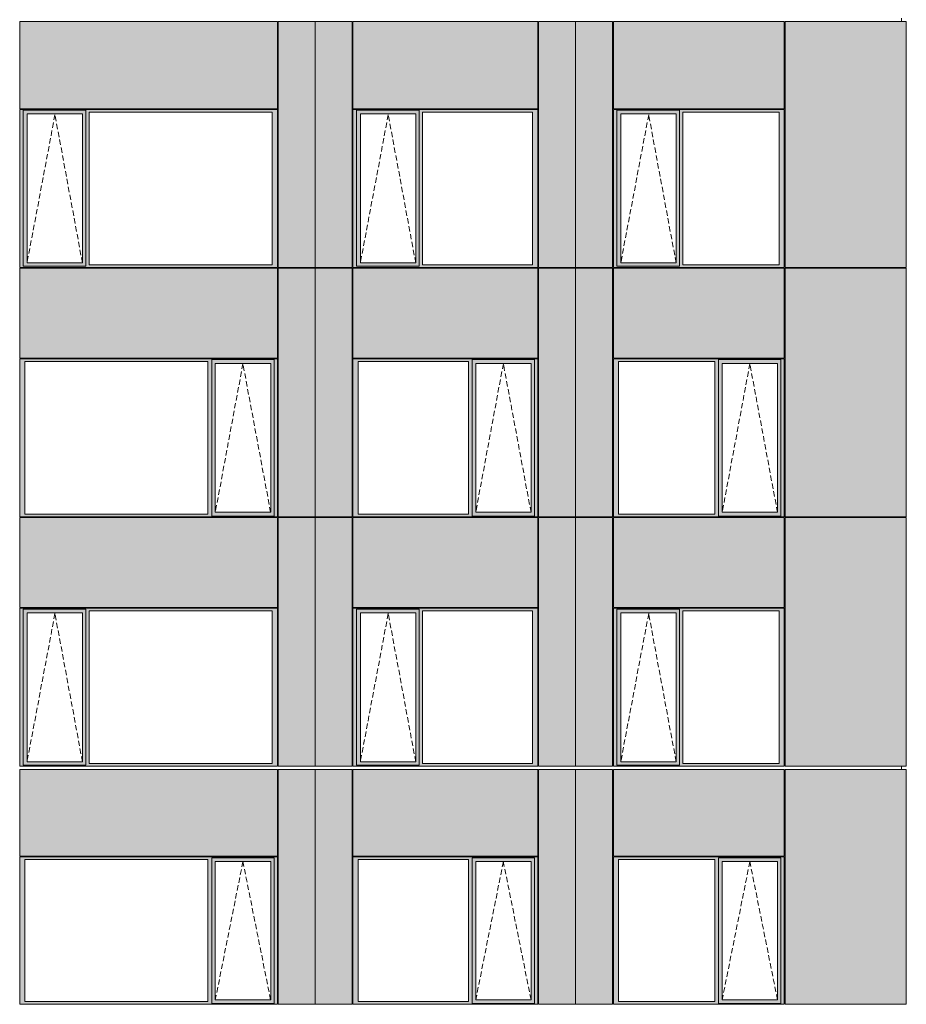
# Model space of a CAD drawing. Header units: millimetres. Extents: x 169383 to 755273, y -3871 to 302042.
# Tile 42 of 61: x 206035 to 217757, y 73949 to 86976. Entities that reach past the tile are written whole.
import ezdxf

# ---------------------------------------------------------------- set-up
doc = ezdxf.new("R2010")
doc.units = ezdxf.units.MM
doc.header["$MEASUREMENT"] = 0
doc.linetypes.add('OO_EOIAAY', pattern=[105.833361, 70.555568, -35.277793])
doc.layers.add('0_Ном._пера__1', color=7, linetype='Continuous', lineweight=0)
doc.layers.add('0_Ном._пера__120', color=7, linetype='Continuous', lineweight=0)
doc.layers.add('АР-Стены_внешние_.АР_Ном._пера__214', color=7, linetype='Continuous', lineweight=0, true_color=0xe2eaf1)

msp = doc.modelspace()

# ---------------------------------------------------------------- hatches: boundary and pattern name
at = {"layer": '0_Ном._пера__1', "linetype": 'Continuous', "lineweight": 0, "true_color": 0x000000}
for points in [[(206034.683, 85753.425), (206078.841, 85753.425), (206078.841, 85778.425), (209431.64, 85778.425), (209431.64, 85788.425), (206034.683, 85788.425)], [(206078.841, 83733.423), (206078.841, 85753.425), (206034.683, 85753.425), (206034.683, 83733.423)], [(206078.841, 85778.425), (206078.841, 85728.425), (206132.719, 85728.425), (206863.777, 85728.425), (206908.027, 85728.425), (206908.027, 85778.425)], [(206078.841, 85728.425), (206078.841, 83758.423), (206131.756, 83758.423), (206131.756, 85728.425)], [(206863.777, 83758.423), (206908.027, 83758.423), (206908.027, 85728.425), (206863.777, 85728.425)], [(209431.64, 85778.425), (206908.027, 85778.425), (206908.027, 85753.425), (206952.185, 85753.425), (209372.685, 85753.425), (209441.375, 85753.425), (209441.375, 85788.425), (209431.64, 85788.425)], [(206908.027, 85753.425), (206908.027, 83733.423), (206952.185, 83733.423), (206952.185, 85753.425)], [(209372.685, 83733.423), (209441.375, 83733.423), (209441.375, 85753.425), (209372.685, 85753.425)], [(210441.375, 85753.425), (210485.533, 85753.425), (210485.533, 85778.425), (212874.899, 85778.425), (212874.899, 85788.425), (210441.375, 85788.425)], [(210485.533, 83733.423), (210485.533, 85753.425), (210441.375, 85753.425), (210441.375, 83733.423)], [(210485.533, 85778.425), (210485.533, 85728.425), (210539.411, 85728.425), (211270.468, 85728.425), (211314.718, 85728.425), (211314.718, 85778.425)], [(210485.533, 85728.425), (210485.533, 83758.423), (210538.448, 83758.423), (210538.448, 85728.425)], [(211270.468, 83758.423), (211314.718, 83758.423), (211314.718, 85728.425), (211270.468, 85728.425)], [(212874.899, 85778.425), (211314.718, 85778.425), (211314.718, 85753.425), (211358.876, 85753.425), (212815.944, 85753.425), (212884.634, 85753.425), (212884.634, 85788.425), (212874.899, 85788.425)], [(211314.718, 85753.425), (211314.718, 83733.423), (211358.876, 83733.423), (211358.876, 85753.425)], [(212815.944, 83733.423), (212884.634, 83733.423), (212884.634, 85753.425), (212815.944, 85753.425)], [(213884.634, 85753.425), (213928.792, 85753.425), (213928.792, 85778.425), (216133.664, 85778.425), (216133.664, 85788.425), (213884.634, 85788.425)], [(213928.792, 83733.423), (213928.792, 85753.425), (213884.634, 85753.425), (213884.634, 83733.423)], [(213928.792, 85778.425), (213928.792, 85728.425), (213982.671, 85728.425), (214713.728, 85728.425), (214757.978, 85728.425), (214757.978, 85778.425)], [(213928.792, 85728.425), (213928.792, 83758.423), (213981.708, 83758.423), (213981.708, 85728.425)], [(214713.728, 83758.423), (214757.978, 83758.423), (214757.978, 85728.425), (214713.728, 85728.425)], [(216133.664, 85778.425), (214757.978, 85778.425), (214757.978, 85753.425), (214802.136, 85753.425), (216074.709, 85753.425), (216143.399, 85753.425), (216143.399, 85788.425), (216133.664, 85788.425)], [(214757.978, 85753.425), (214757.978, 83733.423), (214802.136, 83733.423), (214802.136, 85753.425)], [(216074.709, 83733.423), (216143.399, 83733.423), (216143.399, 85753.425), (216074.709, 85753.425)], [(206078.841, 83733.423), (206034.683, 83733.423), (206034.683, 83698.423), (209441.375, 83698.423), (209441.375, 83733.423), (209372.685, 83733.423), (206952.185, 83733.423), (206908.027, 83733.423), (206908.027, 83708.423), (206078.841, 83708.423)], [(206078.841, 83708.423), (206908.027, 83708.423), (206908.027, 83758.423), (206863.777, 83758.423), (206132.719, 83758.423), (206078.841, 83758.423)], [(210485.533, 83733.423), (210441.375, 83733.423), (210441.375, 83698.423), (212884.634, 83698.423), (212884.634, 83733.423), (212815.944, 83733.423), (211358.876, 83733.423), (211314.718, 83733.423), (211314.718, 83708.423), (210485.533, 83708.423)], [(210485.533, 83708.423), (211314.718, 83708.423), (211314.718, 83758.423), (211270.468, 83758.423), (210539.411, 83758.423), (210485.533, 83758.423)], [(213928.792, 83733.423), (213884.634, 83733.423), (213884.634, 83698.423), (216143.399, 83698.423), (216143.399, 83733.423), (216074.709, 83733.423), (214802.136, 83733.423), (214757.978, 83733.423), (214757.978, 83708.423), (213928.792, 83708.423)], [(213928.792, 83708.423), (214757.978, 83708.423), (214757.978, 83758.423), (214713.728, 83758.423), (213982.671, 83758.423), (213928.792, 83758.423)], [(206034.683, 82488.425), (206034.683, 82453.425), (206103.373, 82453.425), (208523.873, 82453.425), (208572.845, 82453.425), (208572.845, 82478.425), (209397.217, 82478.425), (209397.217, 82453.425), (209441.375, 82453.425), (209441.375, 82488.425)], [(208572.845, 82478.425), (208572.845, 82428.425), (208621.909, 82428.425), (209352.967, 82428.425), (209397.217, 82428.425), (209397.217, 82478.425)], [(210441.375, 82488.425), (210441.375, 82453.425), (210510.065, 82453.425), (211967.133, 82453.425), (212016.105, 82453.425), (212016.105, 82478.425), (212840.477, 82478.425), (212840.477, 82453.425), (212884.634, 82453.425), (212884.634, 82488.425)], [(212016.105, 82478.425), (212016.105, 82428.425), (212065.169, 82428.425), (212796.226, 82428.425), (212840.477, 82428.425), (212840.477, 82478.425)], [(213884.634, 82488.425), (213884.634, 82453.425), (213953.324, 82453.425), (215225.898, 82453.425), (215274.869, 82453.425), (215274.869, 82478.425), (216099.241, 82478.425), (216099.241, 82453.425), (216143.399, 82453.425), (216143.399, 82488.425)], [(215274.869, 82478.425), (215274.869, 82428.425), (215323.934, 82428.425), (216054.991, 82428.425), (216099.241, 82428.425), (216099.241, 82478.425)], [(206103.373, 80433.425), (206103.373, 82453.425), (206034.683, 82453.425), (206034.683, 80433.425)], [(208572.845, 82453.425), (208523.873, 82453.425), (208523.873, 80433.425), (208572.845, 80433.425)], [(208572.845, 80458.425), (208620.947, 80458.425), (208620.947, 82428.425), (208572.845, 82428.425)], [(209352.967, 82428.425), (209352.967, 80458.425), (209397.217, 80458.425), (209397.217, 82428.425)], [(209397.217, 80433.425), (209441.375, 80433.425), (209441.375, 82453.425), (209397.217, 82453.425)], [(210510.065, 80433.425), (210510.065, 82453.425), (210441.375, 82453.425), (210441.375, 80433.425)], [(212016.105, 82453.425), (211967.133, 82453.425), (211967.133, 80433.425), (212016.105, 80433.425)], [(212016.105, 80458.425), (212064.206, 80458.425), (212064.206, 82428.425), (212016.105, 82428.425)], [(212796.226, 82428.425), (212796.226, 80458.425), (212840.477, 80458.425), (212840.477, 82428.425)], [(212840.477, 80433.425), (212884.634, 80433.425), (212884.634, 82453.425), (212840.477, 82453.425)], [(213953.324, 80433.425), (213953.324, 82453.425), (213884.634, 82453.425), (213884.634, 80433.425)], [(215274.869, 82453.425), (215225.898, 82453.425), (215225.898, 80433.425), (215274.869, 80433.425)], [(215274.869, 80458.425), (215322.971, 80458.425), (215322.971, 82428.425), (215274.869, 82428.425)], [(216054.991, 82428.425), (216054.991, 80458.425), (216099.241, 80458.425), (216099.241, 82428.425)], [(216099.241, 80433.425), (216143.399, 80433.425), (216143.399, 82453.425), (216099.241, 82453.425)], [(206103.373, 80433.425), (206034.683, 80433.425), (206034.683, 80398.425), (209441.375, 80398.425), (209441.375, 80433.425), (209397.217, 80433.425), (209397.217, 80408.425), (208572.845, 80408.425), (208572.845, 80433.425), (208523.873, 80433.425)], [(208572.845, 80458.425), (208572.845, 80408.425), (209397.217, 80408.425), (209397.217, 80458.425), (209352.967, 80458.425), (208621.909, 80458.425)], [(210510.065, 80433.425), (210441.375, 80433.425), (210441.375, 80398.425), (212884.634, 80398.425), (212884.634, 80433.425), (212840.477, 80433.425), (212840.477, 80408.425), (212016.105, 80408.425), (212016.105, 80433.425), (211967.133, 80433.425)], [(212016.105, 80458.425), (212016.105, 80408.425), (212840.477, 80408.425), (212840.477, 80458.425), (212796.226, 80458.425), (212065.169, 80458.425)], [(213953.324, 80433.425), (213884.634, 80433.425), (213884.634, 80398.425), (216143.399, 80398.425), (216143.399, 80433.425), (216099.241, 80433.425), (216099.241, 80408.425), (215274.869, 80408.425), (215274.869, 80433.425), (215225.898, 80433.425)], [(215274.869, 80458.425), (215274.869, 80408.425), (216099.241, 80408.425), (216099.241, 80458.425), (216054.991, 80458.425), (215323.934, 80458.425)], [(206034.683, 79153.425), (206078.841, 79153.425), (206078.841, 79178.425), (209431.64, 79178.425), (209431.64, 79188.425), (206034.683, 79188.425)], [(206078.841, 77133.423), (206078.841, 79153.425), (206034.683, 79153.425), (206034.683, 77133.423)], [(206078.841, 79178.425), (206078.841, 79128.425), (206132.719, 79128.425), (206863.777, 79128.425), (206908.027, 79128.425), (206908.027, 79178.425)], [(206078.841, 79128.425), (206078.841, 77158.423), (206131.756, 77158.423), (206131.756, 79128.425)], [(206863.777, 77158.423), (206908.027, 77158.423), (206908.027, 79128.425), (206863.777, 79128.425)], [(209431.64, 79178.425), (206908.027, 79178.425), (206908.027, 79153.425), (206952.185, 79153.425), (209372.685, 79153.425), (209441.375, 79153.425), (209441.375, 79188.425), (209431.64, 79188.425)], [(206908.027, 79153.425), (206908.027, 77133.423), (206952.185, 77133.423), (206952.185, 79153.425)], [(209372.685, 77133.423), (209441.375, 77133.423), (209441.375, 79153.425), (209372.685, 79153.425)], [(210441.375, 79153.425), (210485.533, 79153.425), (210485.533, 79178.425), (212874.899, 79178.425), (212874.899, 79188.425), (210441.375, 79188.425)], [(210485.533, 77133.423), (210485.533, 79153.425), (210441.375, 79153.425), (210441.375, 77133.423)], [(210485.533, 79178.425), (210485.533, 79128.425), (210539.411, 79128.425), (211270.468, 79128.425), (211314.718, 79128.425), (211314.718, 79178.425)], [(210485.533, 79128.425), (210485.533, 77158.423), (210538.448, 77158.423), (210538.448, 79128.425)], [(211270.468, 77158.423), (211314.718, 77158.423), (211314.718, 79128.425), (211270.468, 79128.425)], [(212874.899, 79178.425), (211314.718, 79178.425), (211314.718, 79153.425), (211358.876, 79153.425), (212815.944, 79153.425), (212884.634, 79153.425), (212884.634, 79188.425), (212874.899, 79188.425)], [(211314.718, 79153.425), (211314.718, 77133.423), (211358.876, 77133.423), (211358.876, 79153.425)], [(212815.944, 77133.423), (212884.634, 77133.423), (212884.634, 79153.425), (212815.944, 79153.425)], [(213884.634, 79153.425), (213928.792, 79153.425), (213928.792, 79178.425), (216133.664, 79178.425), (216133.664, 79188.425), (213884.634, 79188.425)], [(213928.792, 77133.423), (213928.792, 79153.425), (213884.634, 79153.425), (213884.634, 77133.423)], [(213928.792, 79178.425), (213928.792, 79128.425), (213982.671, 79128.425), (214713.728, 79128.425), (214757.978, 79128.425), (214757.978, 79178.425)], [(213928.792, 79128.425), (213928.792, 77158.423), (213981.708, 77158.423), (213981.708, 79128.425)], [(214713.728, 77158.423), (214757.978, 77158.423), (214757.978, 79128.425), (214713.728, 79128.425)], [(216133.664, 79178.425), (214757.978, 79178.425), (214757.978, 79153.425), (214802.136, 79153.425), (216074.709, 79153.425), (216143.399, 79153.425), (216143.399, 79188.425), (216133.664, 79188.425)], [(214757.978, 79153.425), (214757.978, 77133.423), (214802.136, 77133.423), (214802.136, 79153.425)], [(216074.709, 77133.423), (216143.399, 77133.423), (216143.399, 79153.425), (216074.709, 79153.425)], [(206078.841, 77133.423), (206034.683, 77133.423), (206034.683, 77098.423), (209441.375, 77098.423), (209441.375, 77133.423), (209372.685, 77133.423), (206952.185, 77133.423), (206908.027, 77133.423), (206908.027, 77108.423), (206078.841, 77108.423)], [(206078.841, 77108.423), (206908.027, 77108.423), (206908.027, 77158.423), (206863.777, 77158.423), (206132.719, 77158.423), (206078.841, 77158.423)], [(210485.533, 77133.423), (210441.375, 77133.423), (210441.375, 77098.423), (212884.634, 77098.423), (212884.634, 77133.423), (212815.944, 77133.423), (211358.876, 77133.423), (211314.718, 77133.423), (211314.718, 77108.423), (210485.533, 77108.423)], [(210485.533, 77108.423), (211314.718, 77108.423), (211314.718, 77158.423), (211270.468, 77158.423), (210539.411, 77158.423), (210485.533, 77158.423)], [(213928.792, 77133.423), (213884.634, 77133.423), (213884.634, 77098.423), (216143.399, 77098.423), (216143.399, 77133.423), (216074.709, 77133.423), (214802.136, 77133.423), (214757.978, 77133.423), (214757.978, 77108.423), (213928.792, 77108.423)], [(213928.792, 77108.423), (214757.978, 77108.423), (214757.978, 77158.423), (214713.728, 77158.423), (213982.671, 77158.423), (213928.792, 77158.423)], [(206034.683, 75898.67), (206034.683, 75863.67), (206103.373, 75863.67), (208523.873, 75863.67), (208572.845, 75863.67), (208572.845, 75888.67), (209397.217, 75888.67), (209397.217, 75863.67), (209441.375, 75863.67), (209441.375, 75898.67)], [(206103.373, 73983.676), (206103.373, 75863.67), (206034.683, 75863.67), (206034.683, 73983.676)], [(208572.845, 75863.67), (208523.873, 75863.67), (208523.873, 73983.676), (208572.845, 73983.676)], [(208572.845, 75888.67), (208572.845, 75838.67), (208621.909, 75838.67), (209352.967, 75838.67), (209397.217, 75838.67), (209397.217, 75888.67)], [(208572.845, 74008.676), (208620.947, 74008.676), (208620.947, 75838.67), (208572.845, 75838.67)], [(209352.967, 75838.67), (209352.967, 74008.676), (209397.217, 74008.676), (209397.217, 75838.67)], [(209397.217, 73983.676), (209441.375, 73983.676), (209441.375, 75863.67), (209397.217, 75863.67)], [(210441.375, 75898.67), (210441.375, 75863.67), (210510.065, 75863.67), (211967.133, 75863.67), (212016.105, 75863.67), (212016.105, 75888.67), (212840.477, 75888.67), (212840.477, 75863.67), (212884.634, 75863.67), (212884.634, 75898.67)], [(210510.065, 73983.676), (210510.065, 75863.67), (210441.375, 75863.67), (210441.375, 73983.676)], [(212016.105, 75863.67), (211967.133, 75863.67), (211967.133, 73983.676), (212016.105, 73983.676)], [(212016.105, 75888.67), (212016.105, 75838.67), (212065.169, 75838.67), (212796.226, 75838.67), (212840.477, 75838.67), (212840.477, 75888.67)], [(212016.105, 74008.676), (212064.206, 74008.676), (212064.206, 75838.67), (212016.105, 75838.67)], [(212796.226, 75838.67), (212796.226, 74008.676), (212840.477, 74008.676), (212840.477, 75838.67)], [(212840.477, 73983.676), (212884.634, 73983.676), (212884.634, 75863.67), (212840.477, 75863.67)], [(213884.634, 75898.67), (213884.634, 75863.67), (213953.324, 75863.67), (215225.898, 75863.67), (215274.869, 75863.67), (215274.869, 75888.67), (216099.241, 75888.67), (216099.241, 75863.67), (216143.399, 75863.67), (216143.399, 75898.67)], [(213953.324, 73983.676), (213953.324, 75863.67), (213884.634, 75863.67), (213884.634, 73983.676)], [(215274.869, 75863.67), (215225.898, 75863.67), (215225.898, 73983.676), (215274.869, 73983.676)], [(215274.869, 75888.67), (215274.869, 75838.67), (215323.934, 75838.67), (216054.991, 75838.67), (216099.241, 75838.67), (216099.241, 75888.67)], [(215274.869, 74008.676), (215322.971, 74008.676), (215322.971, 75838.67), (215274.869, 75838.67)], [(216054.991, 75838.67), (216054.991, 74008.676), (216099.241, 74008.676), (216099.241, 75838.67)], [(216099.241, 73983.676), (216143.399, 73983.676), (216143.399, 75863.67), (216099.241, 75863.67)], [(208572.845, 74008.676), (208572.845, 73958.676), (209397.217, 73958.676), (209397.217, 74008.676), (209352.967, 74008.676), (208621.909, 74008.676)], [(212016.105, 74008.676), (212016.105, 73958.676), (212840.477, 73958.676), (212840.477, 74008.676), (212796.226, 74008.676), (212065.169, 74008.676)], [(215274.869, 74008.676), (215274.869, 73958.676), (216099.241, 73958.676), (216099.241, 74008.676), (216054.991, 74008.676), (215323.934, 74008.676)], [(206103.373, 73983.676), (206034.683, 73983.676), (206034.683, 73948.676), (209441.375, 73948.676), (209441.375, 73983.676), (209397.217, 73983.676), (209397.217, 73958.676), (208572.845, 73958.676), (208572.845, 73983.676), (208523.873, 73983.676)], [(210510.065, 73983.676), (210441.375, 73983.676), (210441.375, 73948.676), (212884.634, 73948.676), (212884.634, 73983.676), (212840.477, 73983.676), (212840.477, 73958.676), (212016.105, 73958.676), (212016.105, 73983.676), (211967.133, 73983.676)], [(213953.324, 73983.676), (213884.634, 73983.676), (213884.634, 73948.676), (216143.399, 73948.676), (216143.399, 73983.676), (216099.241, 73983.676), (216099.241, 73958.676), (215274.869, 73958.676), (215274.869, 73983.676), (215225.898, 73983.676)]]:
    msp.add_hatch(color=18, dxfattribs=at).paths.add_polyline_path(points)
at = {"layer": 'АР-Стены_внешние_.АР_Ном._пера__214', "linetype": 'Continuous', "lineweight": 0, "true_color": 0xe5e8eb}
for points in [[(206034.683, 86953.676), (206034.683, 85798.425), (209441.374, 85798.425), (209441.374, 86953.676)], [(209451.375, 86953.676), (209451.375, 83698.425), (209941.375, 83698.425), (209941.375, 86953.676)], [(209941.375, 86953.676), (209941.375, 83698.425), (210431.375, 83698.425), (210431.375, 86953.676)], [(210441.375, 86953.676), (210441.375, 85798.425), (212884.634, 85798.425), (212884.634, 86953.676)], [(212894.634, 86953.676), (212894.634, 83698.425), (213384.634, 83698.425), (213384.634, 86953.676)], [(213384.634, 86953.676), (213384.634, 83698.425), (213874.634, 83698.425), (213874.634, 86953.676)], [(213884.634, 86953.676), (213884.634, 85798.425), (216143.398, 85798.425), (216143.398, 86953.676)], [(217756.898, 83698.425), (217756.898, 86953.676), (216153.399, 86953.676), (216153.399, 83698.425)], [(206034.683, 83688.423), (206034.683, 82498.425), (209441.375, 82498.425), (209441.375, 83688.423)], [(209451.375, 82488.425), (209451.375, 80398.425), (209941.375, 80398.425), (209941.375, 83688.423), (209451.375, 83688.423)], [(209941.375, 83688.423), (209941.375, 80398.425), (210431.375, 80398.425), (210431.375, 83688.423)], [(210441.375, 83688.423), (210441.375, 82498.425), (212884.634, 82498.425), (212884.634, 83688.423)], [(212894.634, 82488.425), (212894.634, 80398.425), (213384.634, 80398.425), (213384.634, 83688.423), (212894.634, 83688.423)], [(213384.634, 83688.423), (213384.634, 80398.425), (213874.634, 80398.425), (213874.634, 83688.423)], [(213884.634, 83688.423), (213884.634, 82498.425), (216143.399, 82498.425), (216143.399, 83688.423)], [(216153.399, 82488.425), (216153.399, 80398.425), (217756.898, 80398.425), (217756.898, 83688.423), (216153.399, 83688.423)], [(206034.683, 80388.425), (206034.683, 79198.425), (209441.374, 79198.425), (209441.374, 80388.425)], [(209941.375, 80388.425), (209451.375, 80388.425), (209451.375, 77098.425), (209941.375, 77098.425)], [(210431.375, 80388.425), (209941.375, 80388.425), (209941.375, 77098.425), (210431.375, 77098.425)], [(210441.375, 80388.425), (210441.375, 79198.425), (212884.634, 79198.425), (212884.634, 80388.425)], [(213384.634, 80388.425), (212894.634, 80388.425), (212894.634, 77098.425), (213384.634, 77098.425)], [(213874.634, 80388.425), (213384.634, 80388.425), (213384.634, 77098.425), (213874.634, 77098.425)], [(213884.634, 80388.425), (213884.634, 79198.425), (216143.398, 79198.425), (216143.398, 80388.425)], [(217756.898, 77098.425), (217756.898, 80388.425), (216153.399, 80388.425), (216153.399, 77098.425)], [(206034.683, 77053.927), (206034.683, 75908.67), (209441.375, 75908.67), (209441.375, 77053.927)], [(209451.375, 75898.67), (209451.375, 73948.676), (209941.375, 73948.676), (209941.375, 77053.927), (209451.375, 77053.927)], [(209941.375, 77053.927), (209941.375, 73948.676), (210431.375, 73948.676), (210431.375, 77053.927)], [(210441.375, 77053.927), (210441.375, 75908.67), (212884.634, 75908.67), (212884.634, 77053.927)], [(212894.634, 75898.67), (212894.634, 73948.676), (213384.634, 73948.676), (213384.634, 77053.927), (212894.634, 77053.927)], [(213384.634, 77053.927), (213384.634, 73948.676), (213874.634, 73948.676), (213874.634, 77053.927)], [(213884.634, 77053.927), (213884.634, 75908.67), (216143.399, 75908.67), (216143.399, 77053.927)], [(216153.399, 75898.67), (216153.399, 73948.676), (217756.898, 73948.676), (217756.898, 77053.927), (216153.399, 77053.927)]]:
    msp.add_hatch(color=254, dxfattribs=at).paths.add_polyline_path(points)

# ---------------------------------------------------------------- linework, layer by layer
at = {"layer": '0_Ном._пера__120', "color": 7, "linetype": 'Continuous', "lineweight": 0}
for p, q in [((206034.683, 85798.425), (206034.683, 86953.676)), ((206034.683, 86953.676), (209441.374, 86953.676)), ((209441.374, 85798.425), (209441.374, 86953.676)), ((209451.375, 86953.676), (209451.375, 83698.425)), ((209451.375, 86953.676), (210431.375, 86953.676)), ((209941.375, 83689.627), (209941.375, 86953.676)), ((209941.375, 83688.423), (209941.375, 86953.676)), ((210431.375, 83698.425), (210431.375, 86953.676)), ((210441.375, 85798.425), (210441.375, 86953.676)), ((210441.375, 86953.676), (212884.634, 86953.676)), ((212884.634, 85798.425), (212884.634, 86953.676)), ((212894.634, 86953.676), (212894.634, 83698.425)), ((212894.634, 86953.676), (213874.634, 86953.676)), ((213384.634, 83688.423), (213384.634, 86953.676)), ((213874.634, 83698.425), (213874.634, 86953.676)), ((213884.634, 85798.425), (213884.634, 86953.676)), ((213884.634, 86953.676), (216143.398, 86953.676)), ((216143.398, 85798.425), (216143.398, 86953.676)), ((216153.399, 86953.676), (216153.399, 83698.425)), ((216153.399, 86953.676), (217756.898, 86953.676)), ((217694.726, 86998.425), (217694.726, 86953.676)), ((217756.898, 83698.425), (217756.898, 86953.676)), ((209441.374, 85798.425), (206034.683, 85798.425)), ((209441.375, 85788.425), (206034.683, 85788.425)), ((206044.587, 85788.425), (206034.683, 85788.425)), ((206034.683, 85788.425), (206034.683, 85753.425)), ((206034.683, 85753.425), (206034.683, 83733.423)), ((206078.841, 85753.425), (206078.841, 85778.425)), ((206078.841, 85778.425), (206908.027, 85778.425)), ((206078.841, 85753.425), (206078.841, 83712.999)), ((206862.814, 85728.425), (206131.756, 85728.425)), ((206131.756, 85728.425), (206131.756, 83758.423)), ((206862.814, 85728.425), (206863.777, 85728.425)), ((206863.777, 85728.425), (206863.777, 83758.423)), ((206908.027, 85778.425), (206908.027, 85753.425)), ((206908.027, 85753.425), (206908.027, 83733.423)), ((206952.185, 83733.423), (206952.185, 85753.425)), ((206952.185, 85753.425), (209372.685, 85753.425)), ((209372.685, 85753.425), (209372.685, 83733.423)), ((209441.375, 85753.425), (209441.375, 85788.425)), ((209441.375, 83733.423), (209441.375, 85753.425)), ((212884.634, 85798.425), (210441.375, 85798.425)), ((212884.634, 85788.425), (210441.375, 85788.425)), ((210451.279, 85788.425), (210441.375, 85788.425)), ((210441.375, 85788.425), (210441.375, 85753.425)), ((210441.375, 85753.425), (210441.375, 83733.423)), ((210485.533, 85753.425), (210485.533, 85778.425)), ((210485.533, 85778.425), (211314.718, 85778.425)), ((210485.533, 85753.425), (210485.533, 83712.999)), ((211269.505, 85728.425), (210538.448, 85728.425)), ((210538.448, 85728.425), (210538.448, 83758.423)), ((211269.505, 85728.425), (211270.468, 85728.425)), ((211270.468, 85728.425), (211270.468, 83758.423)), ((211314.718, 85778.425), (211314.718, 85753.425)), ((211314.718, 85753.425), (211314.718, 83733.423)), ((211358.876, 83733.423), (211358.876, 85753.425)), ((211358.876, 85753.425), (212815.944, 85753.425)), ((212815.944, 85753.425), (212815.944, 83733.423)), ((212884.634, 85753.425), (212884.634, 85788.425)), ((212884.634, 83733.423), (212884.634, 85753.425)), ((216143.398, 85798.425), (213884.634, 85798.425)), ((216143.399, 85788.425), (213884.634, 85788.425)), ((213894.539, 85788.425), (213884.634, 85788.425)), ((213884.634, 85788.425), (213884.634, 85753.425)), ((213884.634, 85753.425), (213884.634, 83733.423)), ((213928.792, 85753.425), (213928.792, 85778.425)), ((213928.792, 85778.425), (214757.978, 85778.425)), ((213928.792, 85753.425), (213928.792, 83712.999)), ((214712.765, 85728.425), (213981.708, 85728.425)), ((213981.708, 85728.425), (213981.708, 83758.423)), ((214712.765, 85728.425), (214713.728, 85728.425)), ((214713.728, 85728.425), (214713.728, 83758.423)), ((214757.978, 85778.425), (214757.978, 85753.425)), ((214757.978, 85753.425), (214757.978, 83733.423)), ((214802.136, 83733.423), (214802.136, 85753.425)), ((214802.136, 85753.425), (216074.709, 85753.425)), ((216074.709, 85753.425), (216074.709, 83733.423)), ((216143.399, 85753.425), (216143.399, 85788.425)), ((216143.399, 83733.423), (216143.399, 85753.425)), ((206034.683, 83733.423), (206034.683, 83698.423)), ((206044.311, 83698.425), (206034.683, 83698.425)), ((206034.683, 83698.423), (206044.508, 83698.423)), ((206034.683, 82498.425), (206034.683, 83688.423)), ((209441.375, 83688.423), (206034.683, 83688.423)), ((206044.508, 83698.423), (209431.56, 83698.423)), ((206908.027, 83712.999), (206078.841, 83712.999)), ((206131.756, 83758.423), (206862.814, 83758.423)), ((206863.777, 83758.423), (206862.814, 83758.423)), ((206908.027, 83733.423), (206908.027, 83712.999)), ((209372.685, 83733.423), (206952.185, 83733.423)), ((209431.56, 83698.423), (209441.375, 83698.423)), ((209441.375, 83698.423), (209441.375, 83733.423)), ((209441.375, 82498.425), (209441.375, 83688.423)), ((209941.375, 83698.425), (209451.375, 83698.425)), ((209451.375, 83688.423), (209451.375, 80398.425)), ((210431.375, 83688.423), (209451.375, 83688.423)), ((210431.375, 83698.425), (209941.375, 83698.425)), ((209941.375, 83688.423), (209941.375, 80398.425)), ((210431.375, 80398.425), (210431.375, 83688.423)), ((210441.375, 83733.423), (210441.375, 83698.423)), ((210451.003, 83698.425), (210441.375, 83698.425)), ((210441.375, 83698.423), (210451.2, 83698.423)), ((210441.375, 82498.425), (210441.375, 83688.423)), ((212884.634, 83688.423), (210441.375, 83688.423)), ((210451.2, 83698.423), (212874.82, 83698.423)), ((211314.718, 83712.999), (210485.533, 83712.999)), ((210538.448, 83758.423), (211269.505, 83758.423)), ((211270.468, 83758.423), (211269.505, 83758.423)), ((211314.718, 83733.423), (211314.718, 83712.999)), ((212815.944, 83733.423), (211358.876, 83733.423)), ((212874.82, 83698.423), (212884.634, 83698.423)), ((212884.634, 83698.423), (212884.634, 83733.423)), ((212884.634, 82498.425), (212884.634, 83688.423)), ((213384.634, 83698.425), (212894.634, 83698.425)), ((212894.634, 83688.423), (212894.634, 80398.425)), ((213874.634, 83688.423), (212894.634, 83688.423)), ((213874.634, 83698.425), (213384.634, 83698.425)), ((213384.634, 83688.423), (213384.634, 80398.425)), ((213874.634, 80398.425), (213874.634, 83688.423)), ((213884.634, 83733.423), (213884.634, 83698.423)), ((213894.263, 83698.425), (213884.634, 83698.425)), ((213884.634, 83698.423), (213894.459, 83698.423)), ((213884.634, 82498.425), (213884.634, 83688.423)), ((216143.399, 83688.423), (213884.634, 83688.423)), ((213894.459, 83698.423), (216133.585, 83698.423)), ((214757.978, 83712.999), (213928.792, 83712.999)), ((213981.708, 83758.423), (214712.765, 83758.423)), ((214713.728, 83758.423), (214712.765, 83758.423)), ((214757.978, 83733.423), (214757.978, 83712.999)), ((216074.709, 83733.423), (214802.136, 83733.423)), ((216133.585, 83698.423), (216143.399, 83698.423)), ((216143.399, 83698.423), (216143.399, 83733.423)), ((216143.399, 82498.425), (216143.399, 83688.423)), ((217756.898, 83698.425), (216153.399, 83698.425)), ((216153.399, 83688.423), (216153.399, 80398.425)), ((217756.898, 83688.423), (216153.399, 83688.423)), ((217694.726, 83698.425), (217694.726, 83688.423)), ((217756.898, 80398.425), (217756.898, 83688.423)), ((209441.375, 82498.425), (206034.683, 82498.425)), ((206034.683, 82453.425), (206034.683, 82488.425)), ((206034.683, 82488.425), (209441.375, 82488.425)), ((208572.845, 82428.425), (208572.845, 82478.425)), ((209397.217, 82478.425), (208572.845, 82478.425)), ((209397.217, 82453.425), (209397.217, 82478.425)), ((209441.375, 82488.425), (209441.375, 82453.425)), ((212884.634, 82498.425), (210441.375, 82498.425)), ((210441.375, 82453.425), (210441.375, 82488.425)), ((210441.375, 82488.425), (212884.634, 82488.425)), ((212016.105, 82428.425), (212016.105, 82478.425)), ((212840.477, 82478.425), (212016.105, 82478.425)), ((212840.477, 82453.425), (212840.477, 82478.425)), ((212884.634, 82488.425), (212884.634, 82453.425)), ((216143.399, 82498.425), (213884.634, 82498.425)), ((213884.634, 82453.425), (213884.634, 82488.425)), ((213884.634, 82488.425), (216143.399, 82488.425)), ((215274.869, 82428.425), (215274.869, 82478.425)), ((216099.241, 82478.425), (215274.869, 82478.425)), ((216099.241, 82453.425), (216099.241, 82478.425)), ((216143.399, 82488.425), (216143.399, 82453.425)), ((206034.683, 80433.425), (206034.683, 82453.425)), ((206103.373, 82453.425), (206103.373, 80433.425)), ((208523.873, 82453.425), (206103.373, 82453.425)), ((208523.873, 80433.425), (208523.873, 82453.425)), ((208572.845, 80458.425), (208572.845, 82428.425)), ((208620.947, 80458.425), (208620.947, 82428.425)), ((208620.947, 82428.425), (209352.004, 82428.425)), ((209352.967, 82428.425), (209352.004, 82428.425)), ((209352.967, 80458.425), (209352.967, 82428.425)), ((209397.217, 82453.425), (209397.217, 80433.425)), ((209441.375, 82453.425), (209441.375, 80433.425)), ((210441.375, 80433.425), (210441.375, 82453.425)), ((210510.065, 82453.425), (210510.065, 80433.425)), ((211967.133, 82453.425), (210510.065, 82453.425)), ((211967.133, 80433.425), (211967.133, 82453.425)), ((212016.105, 80458.425), (212016.105, 82428.425)), ((212064.206, 80458.425), (212064.206, 82428.425)), ((212064.206, 82428.425), (212795.264, 82428.425)), ((212796.226, 82428.425), (212795.264, 82428.425)), ((212796.226, 80458.425), (212796.226, 82428.425)), ((212840.477, 82453.425), (212840.477, 80433.425)), ((212884.634, 82453.425), (212884.634, 80433.425)), ((213884.634, 80433.425), (213884.634, 82453.425)), ((213953.324, 82453.425), (213953.324, 80433.425)), ((215225.898, 82453.425), (213953.324, 82453.425)), ((215225.898, 80433.425), (215225.898, 82453.425)), ((215274.869, 80458.425), (215274.869, 82428.425)), ((215322.971, 80458.425), (215322.971, 82428.425)), ((215322.971, 82428.425), (216054.028, 82428.425)), ((216054.991, 82428.425), (216054.028, 82428.425)), ((216054.991, 80458.425), (216054.991, 82428.425)), ((216099.241, 82453.425), (216099.241, 80433.425)), ((216143.399, 82453.425), (216143.399, 80433.425)), ((206034.683, 80398.425), (206034.683, 80433.425)), ((209441.375, 80398.425), (206034.683, 80398.425)), ((206034.683, 79198.425), (206034.683, 80388.425)), ((209441.374, 80388.425), (206034.683, 80388.425)), ((206103.373, 80433.425), (208523.873, 80433.425)), ((208572.845, 80408.425), (208572.845, 80458.425)), ((208572.845, 80408.425), (209397.217, 80408.425)), ((209352.004, 80458.425), (208620.947, 80458.425)), ((209352.004, 80458.425), (209352.967, 80458.425)), ((209397.217, 80433.425), (209397.217, 80408.425)), ((209441.374, 79198.425), (209441.374, 80388.425)), ((209441.375, 80433.425), (209441.375, 80398.425)), ((209941.375, 80398.425), (209451.375, 80398.425)), ((209451.375, 80388.425), (209451.375, 77098.425)), ((209941.375, 80388.425), (209451.375, 80388.425)), ((210431.375, 80398.425), (209941.375, 80398.425)), ((209941.375, 77098.425), (209941.375, 80398.425)), ((210431.375, 80388.425), (209941.375, 80388.425)), ((209941.375, 77098.425), (209941.375, 80388.425)), ((210431.375, 77098.425), (210431.375, 80388.425)), ((210441.375, 80398.425), (210441.375, 80433.425)), ((212884.634, 80398.425), (210441.375, 80398.425)), ((210441.375, 79198.425), (210441.375, 80388.425)), ((212884.634, 80388.425), (210441.375, 80388.425)), ((210510.065, 80433.425), (211967.133, 80433.425)), ((212016.105, 80408.425), (212016.105, 80458.425)), ((212016.105, 80408.425), (212840.477, 80408.425)), ((212795.264, 80458.425), (212064.206, 80458.425)), ((212795.264, 80458.425), (212796.226, 80458.425)), ((212840.477, 80433.425), (212840.477, 80408.425)), ((212884.634, 80433.425), (212884.634, 80398.425)), ((212884.634, 79198.425), (212884.634, 80388.425)), ((213384.634, 80398.425), (212894.634, 80398.425)), ((212894.634, 80388.425), (212894.634, 77098.425)), ((213384.634, 80388.425), (212894.634, 80388.425)), ((213874.634, 80398.425), (213384.634, 80398.425)), ((213384.634, 77098.425), (213384.634, 80395.962)), ((213874.634, 80388.425), (213384.634, 80388.425)), ((213874.634, 77098.425), (213874.634, 80388.425)), ((213884.634, 80398.425), (213884.634, 80433.425)), ((216143.399, 80398.425), (213884.634, 80398.425)), ((213884.634, 79198.425), (213884.634, 80388.425)), ((216143.398, 80388.425), (213884.634, 80388.425)), ((213953.324, 80433.425), (215225.898, 80433.425)), ((215274.869, 80408.425), (215274.869, 80458.425)), ((215274.869, 80408.425), (216099.241, 80408.425)), ((216054.028, 80458.425), (215322.971, 80458.425)), ((216054.028, 80458.425), (216054.991, 80458.425)), ((216099.241, 80433.425), (216099.241, 80408.425)), ((216143.398, 79198.425), (216143.398, 80388.425)), ((216143.399, 80433.425), (216143.399, 80398.425)), ((217756.898, 80398.425), (216153.399, 80398.425)), ((217756.898, 80388.425), (216153.399, 80388.425)), ((216153.399, 80388.425), (216153.399, 77098.425)), ((217694.726, 80398.425), (217694.726, 80388.425)), ((217756.898, 77098.425), (217756.898, 80388.425)), ((209441.374, 79198.425), (206034.683, 79198.425)), ((209441.375, 79188.425), (206034.683, 79188.425)), ((206044.587, 79188.425), (206034.683, 79188.425)), ((206034.683, 79188.425), (206034.683, 79153.425)), ((206034.683, 79153.425), (206034.683, 77133.423)), ((206078.841, 79153.425), (206078.841, 79178.425)), ((206078.841, 79178.425), (206908.027, 79178.425)), ((206078.841, 79153.425), (206078.841, 77112.999)), ((206862.814, 79128.425), (206131.756, 79128.425)), ((206131.756, 79128.425), (206131.756, 77158.423)), ((206862.814, 79128.425), (206863.777, 79128.425)), ((206863.777, 79128.425), (206863.777, 77158.423)), ((206908.027, 79178.425), (206908.027, 79153.425)), ((206908.027, 79153.425), (206908.027, 77133.423)), ((206952.185, 77133.423), (206952.185, 79153.425)), ((206952.185, 79153.425), (209372.685, 79153.425)), ((209372.685, 79153.425), (209372.685, 77133.423)), ((209441.375, 79153.425), (209441.375, 79188.425)), ((209441.375, 77133.423), (209441.375, 79153.425)), ((212884.634, 79198.425), (210441.375, 79198.425)), ((212884.634, 79188.425), (210441.375, 79188.425)), ((210451.279, 79188.425), (210441.375, 79188.425)), ((210441.375, 79188.425), (210441.375, 79153.425)), ((210441.375, 79153.425), (210441.375, 77133.423)), ((210485.533, 79153.425), (210485.533, 79178.425)), ((210485.533, 79178.425), (211314.718, 79178.425)), ((210485.533, 79153.425), (210485.533, 77112.999)), ((211269.505, 79128.425), (210538.448, 79128.425)), ((210538.448, 79128.425), (210538.448, 77158.423)), ((211269.505, 79128.425), (211270.468, 79128.425)), ((211270.468, 79128.425), (211270.468, 77158.423)), ((211314.718, 79178.425), (211314.718, 79153.425)), ((211314.718, 79153.425), (211314.718, 77133.423)), ((211358.876, 77133.423), (211358.876, 79153.425)), ((211358.876, 79153.425), (212815.944, 79153.425)), ((212815.944, 79153.425), (212815.944, 77133.423)), ((212884.634, 79153.425), (212884.634, 79188.425)), ((212884.634, 77133.423), (212884.634, 79153.425)), ((216143.398, 79198.425), (213884.634, 79198.425)), ((216143.399, 79188.425), (213884.634, 79188.425)), ((213894.539, 79188.425), (213884.634, 79188.425)), ((213884.634, 79188.425), (213884.634, 79153.425)), ((213884.634, 79153.425), (213884.634, 77133.423)), ((213928.792, 79153.425), (213928.792, 79178.425)), ((213928.792, 79178.425), (214757.978, 79178.425)), ((213928.792, 79153.425), (213928.792, 77112.999)), ((214712.765, 79128.425), (213981.708, 79128.425)), ((213981.708, 79128.425), (213981.708, 77158.423)), ((214712.765, 79128.425), (214713.728, 79128.425)), ((214713.728, 79128.425), (214713.728, 77158.423)), ((214757.978, 79178.425), (214757.978, 79153.425)), ((214757.978, 79153.425), (214757.978, 77133.423)), ((214802.136, 77133.423), (214802.136, 79153.425)), ((214802.136, 79153.425), (216074.709, 79153.425)), ((216074.709, 79153.425), (216074.709, 77133.423)), ((216143.399, 79153.425), (216143.399, 79188.425)), ((216143.399, 77133.423), (216143.399, 79153.425)), ((206034.683, 77133.423), (206034.683, 77098.423)), ((206131.756, 77158.423), (206862.814, 77158.423)), ((206863.777, 77158.423), (206862.814, 77158.423)), ((206908.027, 77133.423), (206908.027, 77112.999)), ((209372.685, 77133.423), (206952.185, 77133.423)), ((209441.375, 77098.423), (209441.375, 77133.423)), ((210441.375, 77133.423), (210441.375, 77098.423)), ((210538.448, 77158.423), (211269.505, 77158.423)), ((211270.468, 77158.423), (211269.505, 77158.423)), ((211314.718, 77133.423), (211314.718, 77112.999)), ((212815.944, 77133.423), (211358.876, 77133.423)), ((212884.634, 77098.423), (212884.634, 77133.423)), ((213884.634, 77133.423), (213884.634, 77098.423)), ((213981.708, 77158.423), (214712.765, 77158.423)), ((214713.728, 77158.423), (214712.765, 77158.423)), ((214757.978, 77133.423), (214757.978, 77112.999)), ((216074.709, 77133.423), (214802.136, 77133.423)), ((216143.399, 77098.423), (216143.399, 77133.423)), ((206044.311, 77098.425), (206034.683, 77098.425)), ((206034.683, 77098.423), (206044.508, 77098.423)), ((206034.683, 75908.67), (206034.683, 77053.927)), ((206034.683, 77053.927), (209441.375, 77053.927)), ((206044.508, 77098.423), (209431.56, 77098.423)), ((206908.027, 77112.999), (206078.841, 77112.999)), ((209431.56, 77098.423), (209441.375, 77098.423)), ((209441.375, 75908.67), (209441.375, 77053.927)), ((209941.375, 77098.425), (209451.375, 77098.425)), ((209451.375, 77053.927), (209451.375, 73948.676)), ((209451.375, 77053.927), (210431.375, 77053.927)), ((210431.375, 77098.425), (209941.375, 77098.425)), ((209941.375, 77053.927), (209941.375, 73948.676)), ((210431.375, 73948.676), (210431.375, 77053.927)), ((210451.003, 77098.425), (210441.375, 77098.425)), ((210441.375, 77098.423), (210451.2, 77098.423)), ((210441.375, 75908.67), (210441.375, 77053.927)), ((210441.375, 77053.927), (212884.634, 77053.927)), ((210451.2, 77098.423), (212874.82, 77098.423)), ((211314.718, 77112.999), (210485.533, 77112.999)), ((212874.82, 77098.423), (212884.634, 77098.423)), ((212884.634, 75908.67), (212884.634, 77053.927)), ((213384.634, 77098.425), (212894.634, 77098.425)), ((212894.634, 77053.927), (212894.634, 73948.676)), ((212894.634, 77053.927), (213874.634, 77053.927)), ((213874.634, 77098.425), (213384.634, 77098.425)), ((213384.634, 77053.927), (213384.634, 73948.676)), ((213874.634, 73948.676), (213874.634, 77053.927)), ((213894.263, 77098.425), (213884.634, 77098.425)), ((213884.634, 77098.423), (213894.459, 77098.423)), ((213884.634, 75908.67), (213884.634, 77053.927)), ((213884.634, 77053.927), (216143.399, 77053.927)), ((213894.459, 77098.423), (216133.585, 77098.423)), ((214757.978, 77112.999), (213928.792, 77112.999)), ((216133.585, 77098.423), (216143.399, 77098.423)), ((216143.399, 75908.67), (216143.399, 77053.927)), ((217756.898, 77098.425), (216153.399, 77098.425)), ((216153.399, 77053.927), (216153.399, 73948.676)), ((216153.399, 77053.927), (217756.898, 77053.927)), ((217694.726, 77098.676), (217694.726, 77053.927)), ((217756.898, 73948.676), (217756.898, 77053.927)), ((209441.375, 75908.67), (206034.683, 75908.67)), ((206034.683, 75863.67), (206034.683, 75898.67)), ((206034.683, 75898.67), (209441.375, 75898.67)), ((206034.683, 73983.676), (206034.683, 75863.67)), ((206103.373, 75863.67), (206103.373, 73983.676)), ((208523.873, 75863.67), (206103.373, 75863.67)), ((208523.873, 73983.676), (208523.873, 75863.67)), ((208572.845, 75838.67), (208572.845, 75888.67)), ((209397.217, 75888.67), (208572.845, 75888.67)), ((208572.845, 74008.676), (208572.845, 75838.67)), ((208620.947, 74008.676), (208620.947, 75838.67)), ((208620.947, 75838.67), (209352.004, 75838.67)), ((209352.967, 75838.67), (209352.004, 75838.67)), ((209352.967, 74008.676), (209352.967, 75838.67)), ((209397.217, 75863.67), (209397.217, 75888.67)), ((209397.217, 75863.67), (209397.217, 73983.676)), ((209441.375, 75898.67), (209441.375, 75863.67)), ((209441.375, 75863.67), (209441.375, 73983.676)), ((212884.634, 75908.67), (210441.375, 75908.67)), ((210441.375, 75863.67), (210441.375, 75898.67)), ((210441.375, 75898.67), (212884.634, 75898.67)), ((210441.375, 73983.676), (210441.375, 75863.67)), ((210510.065, 75863.67), (210510.065, 73983.676)), ((211967.133, 75863.67), (210510.065, 75863.67)), ((211967.133, 73983.676), (211967.133, 75863.67)), ((212016.105, 75838.67), (212016.105, 75888.67)), ((212840.477, 75888.67), (212016.105, 75888.67)), ((212016.105, 74008.676), (212016.105, 75838.67)), ((212064.206, 74008.676), (212064.206, 75838.67)), ((212064.206, 75838.67), (212795.264, 75838.67)), ((212796.226, 75838.67), (212795.264, 75838.67)), ((212796.226, 74008.676), (212796.226, 75838.67)), ((212840.477, 75863.67), (212840.477, 75888.67)), ((212840.477, 75863.67), (212840.477, 73983.676)), ((212884.634, 75898.67), (212884.634, 75863.67)), ((212884.634, 75863.67), (212884.634, 73983.676)), ((216143.399, 75908.67), (213884.634, 75908.67)), ((213884.634, 75863.67), (213884.634, 75898.67)), ((213884.634, 75898.67), (216143.399, 75898.67)), ((213884.634, 73983.676), (213884.634, 75863.67)), ((213953.324, 75863.67), (213953.324, 73983.676)), ((215225.898, 75863.67), (213953.324, 75863.67)), ((215225.898, 73983.676), (215225.898, 75863.67)), ((215274.869, 75838.67), (215274.869, 75888.67)), ((216099.241, 75888.67), (215274.869, 75888.67)), ((215274.869, 74008.676), (215274.869, 75838.67)), ((215322.971, 74008.676), (215322.971, 75838.67)), ((215322.971, 75838.67), (216054.028, 75838.67)), ((216054.991, 75838.67), (216054.028, 75838.67)), ((216054.991, 74008.676), (216054.991, 75838.67)), ((216099.241, 75863.67), (216099.241, 75888.67)), ((216099.241, 75863.67), (216099.241, 73983.676)), ((216143.399, 75898.67), (216143.399, 75863.67)), ((216143.399, 75863.67), (216143.399, 73983.676)), ((208572.845, 73958.676), (208572.845, 74008.676)), ((209352.004, 74008.676), (208620.947, 74008.676)), ((209352.004, 74008.676), (209352.967, 74008.676)), ((212016.105, 73958.676), (212016.105, 74008.676)), ((212795.264, 74008.676), (212064.206, 74008.676)), ((212795.264, 74008.676), (212796.226, 74008.676)), ((215274.869, 73958.676), (215274.869, 74008.676)), ((216054.028, 74008.676), (215322.971, 74008.676)), ((216054.028, 74008.676), (216054.991, 74008.676)), ((206034.683, 73948.676), (206034.683, 73983.676)), ((209441.375, 73948.676), (206034.683, 73948.676)), ((206103.373, 73983.676), (208523.873, 73983.676)), ((208572.845, 73958.676), (209397.217, 73958.676)), ((209397.217, 73983.676), (209397.217, 73958.676)), ((209441.375, 73983.676), (209441.375, 73948.676)), ((209941.375, 73948.676), (209451.375, 73948.676)), ((210431.375, 73948.676), (209941.375, 73948.676)), ((210441.375, 73948.676), (210441.375, 73983.676)), ((212884.634, 73948.676), (210441.375, 73948.676)), ((210510.065, 73983.676), (211967.133, 73983.676)), ((212016.105, 73958.676), (212840.477, 73958.676)), ((212840.477, 73983.676), (212840.477, 73958.676)), ((212884.634, 73983.676), (212884.634, 73948.676)), ((213384.634, 73948.676), (212894.634, 73948.676)), ((213874.634, 73948.676), (213384.634, 73948.676)), ((213884.634, 73948.676), (213884.634, 73983.676)), ((216143.399, 73948.676), (213884.634, 73948.676)), ((213953.324, 73983.676), (215225.898, 73983.676)), ((215274.869, 73958.676), (216099.241, 73958.676)), ((216099.241, 73983.676), (216099.241, 73958.676)), ((216143.399, 73983.676), (216143.399, 73948.676)), ((217756.898, 73948.676), (216153.399, 73948.676))]:
    msp.add_line(p, q, dxfattribs=at)
at = {"layer": '0_Ном._пера__120', "color": 7, "linetype": 'OO_EOIAAY', "lineweight": 0}
for p, q in [((206500.777, 85718.425), (206131.756, 83758.423)), ((206863.777, 83758.423), (206500.777, 85718.425)), ((210907.469, 85718.425), (210538.448, 83758.423)), ((211270.468, 83758.423), (210907.469, 85718.425)), ((214350.729, 85718.425), (213981.708, 83758.423)), ((214713.728, 83758.423), (214350.729, 85718.425)), ((208986.138, 82424.434), (208620.947, 80458.425)), ((209352.004, 80458.425), (208985.332, 82428.425)), ((212429.398, 82424.434), (212064.206, 80458.425)), ((212795.264, 80458.425), (212428.591, 82428.425)), ((215688.162, 82424.434), (215322.971, 80458.425)), ((216054.028, 80458.425), (215687.356, 82428.425)), ((206500.777, 79118.425), (206131.756, 77158.423)), ((206863.777, 77158.423), (206500.777, 79118.425)), ((210907.469, 79118.425), (210538.448, 77158.423)), ((211270.468, 77158.423), (210907.469, 79118.425)), ((214350.729, 79118.425), (213981.708, 77158.423)), ((214713.728, 77158.423), (214350.729, 79118.425)), ((208986.138, 75834.679), (208620.947, 74008.676)), ((209352.004, 74008.676), (208985.332, 75838.67)), ((212429.398, 75834.679), (212064.206, 74008.676)), ((212795.264, 74008.676), (212428.591, 75838.67)), ((215688.162, 75834.679), (215322.971, 74008.676)), ((216054.028, 74008.676), (215687.356, 75838.67))]:
    msp.add_line(p, q, dxfattribs=at)

doc.saveas('drawing.dxf')
